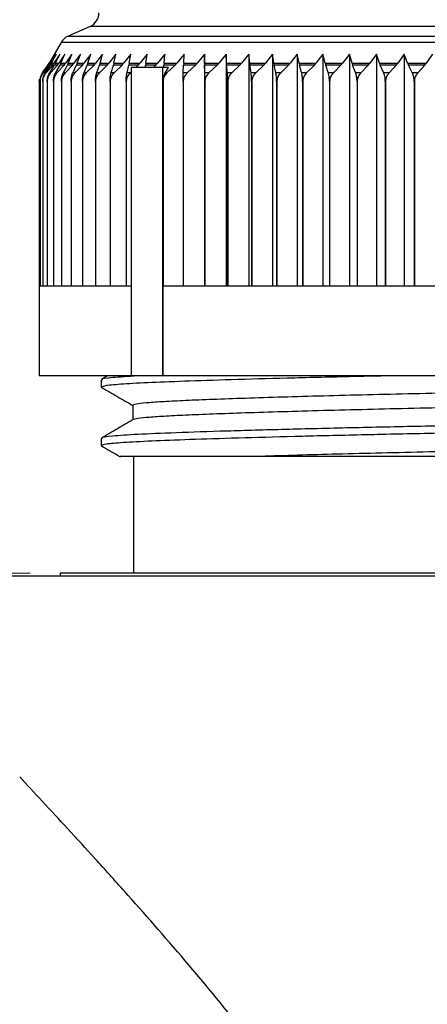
# Model space of a CAD drawing. Header units: millimetres. Extents: x 0 to 420, y 0 to 297.
# Tile 19 of 64: x 80 to 94, y 225 to 257. Entities that reach past the tile are written whole.
import ezdxf

# ---------------------------------------------------------------- set-up
doc = ezdxf.new("R2010")
doc.units = ezdxf.units.MM
doc.styles.add('SLDTEXTSTYLE1', font='TXT', dxfattribs={"width": 0.75})
doc.dimstyles.new('SLDDIMSTYLE0', dxfattribs={"dimtxt": 3.5, "dimasz": 3.302, "dimexe": 0, "dimexo": 0.0625, "dimgap": 0.875, "dimtad": 1, "dimrnd": 1e-09, "dimzin": 12, "dimdsep": 46, "dimtxsty": 'SLDTEXTSTYLE1', "dimsah": 1, "dimcen": 0.09, "dimadec": 0, "dimazin": 3, "dimtfac": 1, "dimtofl": 0, "dimtmove": 0, "dimatfit": 3, "dimfxl": 0, "dimfrac": 2, "dimtolj": 1, "dimtzin": 12, "dimarcsym": 0})
doc.dimstyles.new('SLDDIMSTYLE2', dxfattribs={"dimtxt": 3.5, "dimasz": 3.302, "dimexe": 0, "dimexo": 0.0625, "dimgap": 0.875, "dimtad": 1, "dimrnd": 1e-09, "dimdsep": 46, "dimtxsty": 'SLDTEXTSTYLE1', "dimsah": 1, "dimcen": 0.09, "dimadec": 0, "dimazin": 2, "dimtfac": 1, "dimtmove": 0, "dimatfit": 0, "dimfxl": 0, "dimfrac": 2, "dimtolj": 1, "dimtzin": 12, "dimarcsym": 0})

# ---------------------------------------------------------------- blocks, each defined once
blk = doc.blocks.new('_D_5')
at = {"color": 7, "linetype": 'Continuous', "lineweight": 0}
for p, q in [((47.699, 238.871), (47.699, 255.142)), ((80.307, 238.871), (46.699, 238.871)), ((47.699, 238.871), (47.699, 216.701)), ((64.457, 216.701), (46.699, 216.701))]:
    blk.add_line(p, q, dxfattribs=at)
at = {"color": 7, "linetype": 'Continuous', "lineweight": 18}
for points in [[(47.699, 238.871), (47.191, 235.569), (48.207, 235.569)], [(47.699, 216.701), (48.207, 220.003), (47.191, 220.003)]]:
    blk.add_solid(points, dxfattribs=at)
at = {"color": 7, "linetype": 'Continuous', "lineweight": 18, "insert": (43.188, 243.504), "char_height": 3.5, "attachment_point": 1, "rotation": 90, "style": 'SLDTEXTSTYLE1'}
blk.add_mtext('22,17', dxfattribs=at)
blk = doc.blocks.new('_D_6')
at = {"color": 7, "linetype": 'Continuous', "lineweight": 0}
for p, q in [((70.25, 238.971), (70.25, 251.152)), ((80.307, 238.971), (69.25, 238.971)), ((70.25, 238.971), (70.25, 238.871)), ((76.797, 238.871), (69.25, 238.871)), ((70.25, 238.871), (70.25, 232.521))]:
    blk.add_line(p, q, dxfattribs=at)
at = {"color": 7, "linetype": 'Continuous', "lineweight": 18}
for points in [[(70.25, 238.971), (70.758, 242.273), (69.742, 242.273)], [(70.25, 238.871), (69.742, 235.569), (70.758, 235.569)]]:
    blk.add_solid(points, dxfattribs=at)
at = {"color": 7, "linetype": 'Continuous', "lineweight": 18, "insert": (65.738, 242.101), "char_height": 3.5, "attachment_point": 1, "rotation": 90, "style": 'SLDTEXTSTYLE1'}
blk.add_mtext('0,10', dxfattribs=at)

msp = doc.modelspace()

# ---------------------------------------------------------------- linework, layer by layer
at = {"color": 7, "linetype": 'Continuous', "lineweight": 25}
for p, q in [((82.30842, 257.21953), (81.57246, 256.8951)), ((81.34033, 256.68618), (80.93985, 255.9873)), ((81.12178, 256.29138), (80.94322, 255.9873)), ((80.9538, 255.9873), (81.12178, 256.29138)), ((81.18055, 256.29138), (80.99236, 255.9873)), ((81.02345, 255.9873), (81.18055, 256.29138)), ((81.29702, 256.29138), (81.09985, 255.9873)), ((81.15134, 255.9873), (81.29702, 256.29138)), ((81.47078, 256.29138), (81.26533, 255.9873)), ((81.33704, 255.9873), (81.47078, 256.29138)), ((81.70121, 256.29138), (81.4882, 255.9873)), ((81.57988, 255.9873), (81.70121, 256.29138)), ((81.98752, 256.29138), (81.76769, 255.9873)), ((81.87902, 255.9873), (81.98752, 256.29138)), ((82.32868, 256.29138), (82.10282, 255.9873)), ((82.2334, 255.9873), (82.32868, 256.29138)), ((82.72352, 256.29138), (82.4924, 255.9873)), ((82.64178, 255.9873), (82.72352, 256.29138)), ((83.17063, 256.29138), (82.93507, 255.9873)), ((83.10272, 255.9873), (83.17063, 256.29138)), ((83.66844, 256.29138), (83.42928, 255.9873)), ((83.61461, 255.9873), (83.66844, 256.29138)), ((84.21522, 256.29138), (83.97329, 255.9873)), ((84.17565, 255.9873), (84.21522, 256.29138)), ((84.80904, 256.29138), (84.56519, 255.9873)), ((84.78387, 255.9873), (84.80904, 256.29138)), ((85.4478, 256.29138), (85.20289, 255.9873)), ((85.43713, 255.9873), (85.4478, 256.29138)), ((86.12928, 256.29138), (85.88416, 255.9873)), ((86.13313, 255.9873), (86.12928, 256.29138)), ((86.12928, 256.29138), (86.12928, 248.55104)), ((86.85107, 256.29138), (86.60661, 255.9873)), ((86.86943, 255.9873), (86.85107, 256.29138)), ((86.85107, 256.29138), (86.85107, 248.55104)), ((87.61064, 256.29138), (87.3677, 255.9873)), ((87.64345, 255.9873), (87.61064, 256.29138)), ((87.61064, 256.29138), (87.61064, 248.55104)), ((88.40532, 256.29138), (88.16475, 255.9873)), ((88.45247, 255.9873), (88.40532, 256.29138)), ((88.40532, 256.29138), (88.40532, 248.55104)), ((89.23232, 256.29138), (88.99497, 255.9873)), ((89.29364, 255.9873), (89.23232, 256.29138)), ((89.23232, 256.29138), (89.23232, 248.55104)), ((90.08874, 256.29138), (89.85544, 255.9873)), ((90.16401, 255.9873), (90.08874, 256.29138)), ((90.08874, 256.29138), (90.08874, 248.55104)), ((90.97157, 256.29138), (90.74313, 255.9873)), ((91.06053, 255.9873), (90.97157, 256.29138)), ((90.97157, 256.29138), (90.97157, 248.55104)), ((91.8777, 256.29138), (91.65494, 255.9873)), ((91.98003, 255.9873), (91.8777, 256.29138)), ((91.8777, 256.29138), (91.8777, 248.55104)), ((92.80395, 256.29138), (92.58764, 255.9873)), ((92.9193, 255.9873), (92.80395, 256.29138)), ((92.80395, 256.29138), (92.80395, 248.55104)), ((93.74708, 256.29138), (93.53798, 255.9873)), ((80.90068, 255.9289), (80.71209, 255.68646)), ((80.90333, 255.9289), (80.7125, 255.68646)), ((80.73676, 255.68646), (80.91628, 255.9289)), ((80.95032, 255.9289), (80.74918, 255.68646)), ((80.82045, 255.68646), (80.98835, 255.9289)), ((81.0558, 255.9289), (80.84508, 255.68646)), ((80.90333, 255.9289), (80.94322, 255.9873)), ((80.9538, 255.9873), (80.91628, 255.9289)), ((80.95032, 255.9289), (80.91628, 255.9289)), ((80.95032, 255.9289), (80.99236, 255.9873)), ((80.9538, 255.9873), (80.99236, 255.9873)), ((80.96311, 255.68646), (81.1188, 255.9289)), ((81.02345, 255.9873), (80.98835, 255.9289)), ((81.0558, 255.9289), (80.98835, 255.9289)), ((81.21943, 255.9289), (80.99985, 255.68646)), ((81.02345, 255.9873), (81.09985, 255.9873)), ((81.0558, 255.9289), (81.09985, 255.9873)), ((81.15134, 255.9873), (81.1188, 255.9289)), ((81.21943, 255.9289), (81.1188, 255.9289)), ((81.15134, 255.9873), (81.26533, 255.9873)), ((81.16422, 255.68646), (81.30716, 255.9289)), ((81.44061, 255.9289), (81.21295, 255.68646)), ((81.21943, 255.9289), (81.26533, 255.9873)), ((81.33704, 255.9873), (81.30716, 255.9289)), ((81.44061, 255.9289), (81.30716, 255.9289)), ((81.33704, 255.9873), (81.4882, 255.9873)), ((81.4231, 255.68646), (81.55277, 255.9289)), ((81.44061, 255.9289), (81.4882, 255.9873)), ((81.71858, 255.9289), (81.48364, 255.68646)), ((81.57988, 255.9873), (81.55277, 255.9289)), ((81.71858, 255.9289), (81.55277, 255.9289)), ((81.57988, 255.9873), (81.76769, 255.9873)), ((81.71858, 255.9289), (81.76769, 255.9873)), ((81.73881, 255.68646), (81.85478, 255.9289)), ((82.05236, 255.9289), (81.81096, 255.68646)), ((81.87902, 255.9873), (81.85478, 255.9289)), ((82.05236, 255.9289), (81.85478, 255.9289)), ((81.87902, 255.9873), (82.10282, 255.9873)), ((82.05236, 255.9289), (82.10282, 255.9873)), ((82.11027, 255.68646), (82.21211, 255.9289)), ((82.44077, 255.9289), (82.19376, 255.68646)), ((82.2334, 255.9873), (82.21211, 255.9289)), ((82.44077, 255.9289), (82.21211, 255.9289)), ((82.2334, 255.9873), (82.4924, 255.9873)), ((82.44077, 255.9289), (82.4924, 255.9873)), ((82.53615, 255.68646), (82.62352, 255.9289)), ((82.64178, 255.9873), (82.62352, 255.9289)), ((82.88245, 255.9289), (82.62352, 255.9289)), ((82.88245, 255.9289), (82.6307, 255.68646)), ((82.64178, 255.9873), (82.93507, 255.9873)), ((82.88245, 255.9289), (82.93507, 255.9873)), ((83.01498, 255.68646), (83.08755, 255.9289)), ((83.10272, 255.9873), (83.08755, 255.9289)), ((83.37585, 255.9289), (83.08755, 255.9289)), ((83.10272, 255.9873), (83.42928, 255.9873)), ((83.37585, 255.9289), (83.12025, 255.68646)), ((83.37585, 255.9289), (83.42928, 255.9873)), ((83.54505, 255.68646), (83.60259, 255.9289)), ((83.61461, 255.9873), (83.60259, 255.9289)), ((83.91924, 255.9289), (83.60259, 255.9289)), ((83.61461, 255.9873), (83.97329, 255.9873)), ((83.68304, 255.85104), (83.68304, 245.55104)), ((84.72909, 255.85104), (83.68304, 255.85104)), ((83.91924, 255.9289), (83.8362, 255.85104)), ((83.91924, 255.9289), (83.97329, 255.9873)), ((84.15318, 255.85104), (84.16681, 255.9289)), ((84.17565, 255.9873), (84.16681, 255.9289)), ((84.51071, 255.9289), (84.16681, 255.9289)), ((84.17565, 255.9873), (84.56519, 255.9873)), ((84.51071, 255.9289), (84.42671, 255.85104)), ((84.51071, 255.9289), (84.56519, 255.9873)), ((84.72909, 255.85104), (84.72909, 245.55104)), ((84.93004, 255.85104), (84.72909, 255.85104)), ((84.76958, 255.85104), (84.77825, 255.9289)), ((84.78387, 255.9873), (84.77825, 255.9289)), ((85.14818, 255.9289), (84.77825, 255.9289)), ((84.78387, 255.9873), (85.20289, 255.9873)), ((84.829, 255.68646), (84.93004, 255.85104)), ((85.14818, 255.9289), (84.88642, 255.68646)), ((85.14818, 255.9289), (85.20289, 255.9873)), ((85.42333, 255.68646), (85.43474, 255.9289)), ((85.43713, 255.9873), (85.43474, 255.9289)), ((85.8294, 255.9289), (85.43474, 255.9289)), ((85.43713, 255.9873), (85.88416, 255.9873)), ((85.8294, 255.9289), (85.56743, 255.68646)), ((85.8294, 255.9289), (85.88416, 255.9873)), ((86.13313, 255.9873), (86.60661, 255.9873)), ((86.13313, 255.9873), (86.13399, 255.9289)), ((86.1381, 255.68646), (86.13399, 255.9289)), ((86.552, 255.9289), (86.13399, 255.9289)), ((86.552, 255.9289), (86.29074, 255.68646)), ((86.552, 255.9289), (86.60661, 255.9873)), ((86.86943, 255.9873), (87.3677, 255.9873)), ((86.86943, 255.9873), (86.87354, 255.9289)), ((86.89316, 255.68646), (86.87354, 255.9289)), ((87.31343, 255.9289), (86.87354, 255.9289)), ((87.31343, 255.9289), (87.05378, 255.68646)), ((87.31343, 255.9289), (87.3677, 255.9873)), ((87.64345, 255.9873), (88.16475, 255.9873)), ((87.64345, 255.9873), (87.65078, 255.9289)), ((88.11101, 255.9289), (87.65078, 255.9289)), ((87.68585, 255.68646), (87.65078, 255.9289)), ((88.11101, 255.9289), (87.8539, 255.68646)), ((88.11101, 255.9289), (88.16475, 255.9873)), ((88.45247, 255.9873), (88.99497, 255.9873)), ((88.45247, 255.9873), (88.463, 255.9289)), ((88.51339, 255.68646), (88.463, 255.9289)), ((88.94195, 255.9289), (88.463, 255.9289)), ((88.94195, 255.9289), (88.68827, 255.68646)), ((88.94195, 255.9289), (88.99497, 255.9873)), ((89.29364, 255.9873), (89.85544, 255.9873)), ((89.29364, 255.9873), (89.30734, 255.9289)), ((89.37287, 255.68646), (89.30734, 255.9289)), ((89.80332, 255.9289), (89.30734, 255.9289)), ((89.80332, 255.9289), (89.55397, 255.68646)), ((89.80332, 255.9289), (89.85544, 255.9873)), ((90.16401, 255.9873), (90.74313, 255.9873)), ((90.16401, 255.9873), (90.18083, 255.9289)), ((90.26127, 255.68646), (90.18083, 255.9289)), ((90.6921, 255.9289), (90.18083, 255.9289)), ((90.6921, 255.9289), (90.44796, 255.68646)), ((90.6921, 255.9289), (90.74313, 255.9873)), ((91.06053, 255.9873), (91.65494, 255.9873)), ((91.06053, 255.9873), (91.0804, 255.9289)), ((91.17547, 255.68646), (91.0804, 255.9289)), ((91.60517, 255.9289), (91.0804, 255.9289)), ((91.60517, 255.9289), (91.36709, 255.68646)), ((91.60517, 255.9289), (91.65494, 255.9873)), ((91.98003, 255.9873), (92.58764, 255.9873)), ((91.98003, 255.9873), (92.0029, 255.9289)), ((92.11227, 255.68646), (92.0029, 255.9289)), ((92.53932, 255.9289), (92.0029, 255.9289)), ((92.53932, 255.9289), (92.30814, 255.68646)), ((92.53932, 255.9289), (92.58764, 255.9873)), ((92.9193, 255.9873), (93.53798, 255.9873)), ((92.9193, 255.9873), (92.94508, 255.9289)), ((93.06836, 255.68646), (92.94508, 255.9289)), ((93.49127, 255.9289), (92.94508, 255.9289)), ((93.49127, 255.9289), (93.26779, 255.68646)), ((93.49127, 255.9289), (93.53798, 255.9873)), ((80.60674, 255.37946), (80.61713, 255.45642)), ((80.73676, 255.68646), (80.74918, 255.68646)), ((80.82045, 255.68646), (80.84508, 255.68646)), ((80.96311, 255.68646), (80.99985, 255.68646)), ((81.16422, 255.68646), (81.21295, 255.68646)), ((81.4231, 255.68646), (81.48364, 255.68646)), ((81.73881, 255.68646), (81.81096, 255.68646)), ((82.11027, 255.68646), (82.19376, 255.68646)), ((82.53615, 255.68646), (82.6307, 255.68646)), ((83.01498, 255.68646), (83.12025, 255.68646)), ((83.54505, 255.68646), (83.66068, 255.68646)), ((83.68304, 255.70743), (83.66068, 255.68646)), ((84.7519, 255.46671), (84.7519, 248.55104)), ((84.829, 255.68646), (84.88642, 255.68646)), ((85.42333, 255.68646), (85.56743, 255.68646)), ((86.1381, 255.68646), (86.29074, 255.68646)), ((86.89316, 255.68646), (87.05378, 255.68646)), ((87.68585, 255.68646), (87.8539, 255.68646)), ((88.51339, 255.68646), (88.68827, 255.68646)), ((89.37287, 255.68646), (89.55397, 255.68646)), ((90.26127, 255.68646), (90.44796, 255.68646)), ((91.17547, 255.68646), (91.36709, 255.68646)), ((92.11227, 255.68646), (92.30814, 255.68646)), ((93.06836, 255.68646), (93.26779, 255.68646)), ((80.60674, 255.37946), (80.60674, 248.55104)), ((80.60675, 255.37946), (80.60674, 255.37946)), ((80.60675, 255.37946), (80.60675, 248.55104)), ((80.63727, 255.37946), (80.63727, 248.55104)), ((80.63772, 255.37946), (80.63727, 255.37946)), ((80.63772, 255.37946), (80.63772, 248.55104)), ((80.7274, 255.37946), (80.7274, 248.55104)), ((80.7283, 255.37946), (80.7274, 255.37946)), ((80.7283, 255.37946), (80.7283, 248.55104)), ((80.87683, 255.37946), (80.87683, 248.55104)), ((80.87817, 255.37946), (80.87683, 255.37946)), ((80.87817, 255.37946), (80.87817, 248.55104)), ((81.08501, 255.37946), (81.08501, 248.55104)), ((81.08679, 255.37946), (81.08501, 255.37946)), ((81.08679, 255.37946), (81.08679, 248.55104)), ((81.35123, 255.37946), (81.35123, 248.55104)), ((81.35344, 255.37946), (81.35123, 255.37946)), ((81.35344, 255.37946), (81.35344, 248.55104)), ((81.67455, 255.37946), (81.67455, 248.55104)), ((81.67718, 255.37946), (81.67455, 255.37946)), ((81.67718, 255.37946), (81.67718, 248.55104)), ((82.05383, 255.37946), (82.05383, 248.55104)), ((82.05688, 255.37946), (82.05383, 255.37946)), ((82.05688, 255.37946), (82.05688, 248.55104)), ((82.48774, 255.37946), (82.48774, 248.55104)), ((82.49119, 255.37946), (82.48774, 255.37946)), ((82.49119, 255.37946), (82.49119, 248.55104)), ((82.97476, 255.37946), (82.97476, 248.55104)), ((82.9786, 255.37946), (82.97476, 255.37946)), ((82.9786, 255.37946), (82.9786, 248.55104)), ((83.51317, 255.37946), (83.51317, 248.55104)), ((83.51739, 255.37946), (83.51317, 255.37946)), ((83.51739, 255.37946), (83.51739, 248.55104)), ((85.417, 255.37946), (85.417, 248.55104)), ((85.42226, 255.37946), (85.417, 255.37946)), ((85.42226, 255.37946), (85.42226, 248.55104)), ((86.14038, 255.37946), (86.14038, 248.55104)), ((86.14595, 255.37946), (86.14038, 255.37946)), ((86.14595, 255.37946), (86.14595, 248.55104)), ((86.90404, 255.37946), (86.90404, 248.55104)), ((86.9099, 255.37946), (86.90404, 255.37946)), ((86.9099, 255.37946), (86.9099, 248.55104)), ((87.70529, 255.37946), (87.70529, 248.55104)), ((87.71142, 255.37946), (87.70529, 255.37946)), ((87.71142, 255.37946), (87.71142, 248.55104)), ((88.54132, 255.37946), (88.54132, 248.55104)), ((88.54769, 255.37946), (88.54132, 255.37946)), ((88.54769, 255.37946), (88.54769, 248.55104)), ((89.40919, 255.37946), (89.40919, 248.55104)), ((89.41579, 255.37946), (89.40919, 255.37946)), ((89.41579, 255.37946), (89.41579, 248.55104)), ((90.30585, 255.37946), (90.30585, 248.55104)), ((90.31266, 255.37946), (90.30585, 255.37946)), ((90.31266, 255.37946), (90.31266, 248.55104)), ((91.22816, 255.37946), (91.22816, 248.55104)), ((91.23515, 255.37946), (91.22816, 255.37946)), ((91.23515, 255.37946), (91.23515, 248.55104)), ((92.17288, 255.37946), (92.17288, 248.55104)), ((92.18002, 255.37946), (92.17288, 255.37946)), ((92.18002, 255.37946), (92.18002, 248.55104)), ((93.13668, 255.37946), (93.13668, 248.55104)), ((93.14395, 255.37946), (93.13668, 255.37946)), ((93.14395, 255.37946), (93.14395, 248.55104)), ((80.60674, 248.55104), (80.60674, 245.55104)), ((80.63727, 248.55104), (80.60675, 248.55104)), ((80.7274, 248.55104), (80.63772, 248.55104)), ((80.87683, 248.55104), (80.7283, 248.55104)), ((81.08501, 248.55104), (80.87817, 248.55104)), ((81.35123, 248.55104), (81.08679, 248.55104)), ((81.67455, 248.55104), (81.35344, 248.55104)), ((82.05383, 248.55104), (81.67718, 248.55104)), ((82.48774, 248.55104), (82.05688, 248.55104)), ((82.97476, 248.55104), (82.49119, 248.55104)), ((83.51317, 248.55104), (82.9786, 248.55104)), ((83.6998, 248.55104), (83.51739, 248.55104)), ((85.417, 248.55104), (84.74585, 248.55104)), ((84.74585, 245.55104), (84.74585, 248.55104)), ((86.14038, 248.55104), (85.42226, 248.55104)), ((86.90404, 248.55104), (86.14595, 248.55104)), ((87.70529, 248.55104), (86.9099, 248.55104)), ((88.54132, 248.55104), (87.71142, 248.55104)), ((89.40919, 248.55104), (88.54769, 248.55104)), ((90.30585, 248.55104), (89.41579, 248.55104)), ((91.22816, 248.55104), (90.31266, 248.55104)), ((92.17288, 248.55104), (91.23515, 248.55104)), ((93.13668, 248.55104), (92.18002, 248.55104)), ((94.11618, 248.55104), (93.14395, 248.55104)), ((83.6998, 245.55104), (80.60674, 245.55104)), ((82.89285, 245.55104), (82.69062, 245.4342)), ((84.72909, 245.55104), (83.68304, 245.55104)), ((84.74585, 245.55104), (84.72909, 245.55104)), ((99.12072, 245.55104), (84.74585, 245.55104)), ((82.68174, 245.42368), (82.68174, 245.17928)), ((82.68229, 245.1766), (82.71772, 245.16846)), ((82.68174, 243.46983), (82.68174, 243.22544)), ((82.68229, 243.22276), (82.71865, 243.2144)), ((83.75674, 242.87104), (83.75674, 238.97104)), ((81.30674, 238.97104), (81.30674, 238.87104)), ((113.90674, 238.97104), (81.30674, 238.97104)), ((117.41674, 238.87104), (77.79674, 238.87104))]:
    msp.add_line(p, q, dxfattribs=at)
at = {"color": 8, "linetype": 'Continuous', "lineweight": 25}
for p, q in [((112.90505, 257.21953), (82.30842, 257.21953)), ((81.57246, 256.8951), (112.47088, 256.8951)), ((112.68607, 256.68618), (81.34033, 256.68618)), ((80.90333, 255.9289), (80.90068, 255.9289)), ((80.93985, 255.9873), (80.94322, 255.9873))]:
    msp.add_line(p, q, dxfattribs=at)
at = {"color": 7, "linetype": 'Continuous', "lineweight": 25}
for centre, start, end in [((82.10674, 257.67705), 293.789124, 0), ((81.77415, 256.43758), 113.789124, 150.185837), ((80.50603, 256.2359), 322.120279, 330.185837)]:
    msp.add_arc(centre, 0.5, start, end, dxfattribs=at)
for points, knots in [([(80.63727, 255.37946), (80.64073, 255.42457), (80.64765, 255.51468), (80.69003, 255.61714), (80.72416, 255.66777), (80.73676, 255.68646)], [0, 0, 0, 0, 0.3874503, 0.77384192, 1, 1, 1, 1]), ([(80.74918, 255.68646), (80.72294, 255.64928), (80.67023, 255.57458), (80.64017, 255.46031), (80.63818, 255.39459), (80.63772, 255.37946)], [0, 0, 0, 0, 0.43279435, 0.86945401, 1, 1, 1, 1]), ([(80.7274, 255.37946), (80.73064, 255.42457), (80.73711, 255.51468), (80.77674, 255.61714), (80.80866, 255.66777), (80.82045, 255.68646)], [0, 0, 0, 0, 0.3874503, 0.77384192, 1, 1, 1, 1]), ([(80.84508, 255.68646), (80.81759, 255.64928), (80.76236, 255.57458), (80.73087, 255.46031), (80.72878, 255.39459), (80.7283, 255.37946)], [0, 0, 0, 0, 0.43279435, 0.86945401, 1, 1, 1, 1]), ([(80.87683, 255.37946), (80.87983, 255.42457), (80.88583, 255.51468), (80.92258, 255.61714), (80.95218, 255.66777), (80.96311, 255.68646)], [0, 0, 0, 0, 0.3874503, 0.77384192, 1, 1, 1, 1]), ([(80.99985, 255.68646), (80.9712, 255.64928), (80.91365, 255.57458), (80.88084, 255.46031), (80.87867, 255.39459), (80.87817, 255.37946)], [0, 0, 0, 0, 0.43279435, 0.86945401, 1, 1, 1, 1]), ([(81.08501, 255.37946), (81.08777, 255.42457), (81.09328, 255.51468), (81.12702, 255.61714), (81.15419, 255.66777), (81.16422, 255.68646)], [0, 0, 0, 0, 0.3874503, 0.77384192, 1, 1, 1, 1]), ([(81.21295, 255.68646), (81.18325, 255.64928), (81.12358, 255.57458), (81.08956, 255.46031), (81.08731, 255.39459), (81.08679, 255.37946)], [0, 0, 0, 0, 0.43279435, 0.86945401, 1, 1, 1, 1]), ([(81.35123, 255.37946), (81.35373, 255.42457), (81.35873, 255.51468), (81.38934, 255.61714), (81.41399, 255.66777), (81.4231, 255.68646)], [0, 0, 0, 0, 0.3874503, 0.77384192, 1, 1, 1, 1]), ([(81.48364, 255.68646), (81.45299, 255.64928), (81.39141, 255.57458), (81.3563, 255.46031), (81.35398, 255.39459), (81.35344, 255.37946)], [0, 0, 0, 0, 0.432794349, 0.869454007, 1, 1, 1, 1]), ([(81.67455, 255.37946), (81.67679, 255.42457), (81.68125, 255.51468), (81.70863, 255.61714), (81.73067, 255.66777), (81.73881, 255.68646)], [0, 0, 0, 0, 0.3874503, 0.77384192, 1, 1, 1, 1]), ([(81.81096, 255.68646), (81.77946, 255.64928), (81.71619, 255.57458), (81.68012, 255.46031), (81.67773, 255.39459), (81.67718, 255.37946)], [0, 0, 0, 0, 0.43279435, 0.86945401, 1, 1, 1, 1]), ([(82.05383, 255.37946), (82.0558, 255.42457), (82.05972, 255.51468), (82.08376, 255.61714), (82.10312, 255.66777), (82.11027, 255.68646)], [0, 0, 0, 0, 0.387450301, 0.773841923, 1, 1, 1, 1]), ([(82.19376, 255.68646), (82.16153, 255.64928), (82.09679, 255.57458), (82.05988, 255.46031), (82.05744, 255.39459), (82.05688, 255.37946)], [0, 0, 0, 0, 0.43279435, 0.86945401, 1, 1, 1, 1]), ([(82.48774, 255.37946), (82.48943, 255.42457), (82.49279, 255.51468), (82.51341, 255.61714), (82.53002, 255.66777), (82.53615, 255.68646)], [0, 0, 0, 0, 0.3874503, 0.77384192, 1, 1, 1, 1]), ([(82.6307, 255.68646), (82.59786, 255.64928), (82.53187, 255.57458), (82.49426, 255.46031), (82.49176, 255.39459), (82.49119, 255.37946)], [0, 0, 0, 0, 0.43279435, 0.86945401, 1, 1, 1, 1]), ([(82.97476, 255.37946), (82.97616, 255.42457), (82.97895, 255.51468), (82.99609, 255.61714), (83.00988, 255.66777), (83.01498, 255.68646)], [0, 0, 0, 0, 0.3874503, 0.77384192, 1, 1, 1, 1]), ([(83.12025, 255.68646), (83.0869, 255.64928), (83.0199, 255.57458), (82.98171, 255.46031), (82.97918, 255.39459), (82.9786, 255.37946)], [0, 0, 0, 0, 0.43279435, 0.86945401, 1, 1, 1, 1]), ([(83.51317, 255.37946), (83.51428, 255.42457), (83.5165, 255.51468), (83.53008, 255.61714), (83.54102, 255.66777), (83.54505, 255.68646)], [0, 0, 0, 0, 0.3874503, 0.77384192, 1, 1, 1, 1]), ([(83.66068, 255.68646), (83.62694, 255.64928), (83.55917, 255.57458), (83.52054, 255.46031), (83.51798, 255.39459), (83.51739, 255.37946)], [0, 0, 0, 0, 0.43279435, 0.86945401, 1, 1, 1, 1]), ([(84.88642, 255.68646), (84.85145, 255.64938), (84.79095, 255.58524), (84.76349, 255.50188), (84.7519, 255.46671)], [0, 0, 0, 0, 0.57807724, 1, 1, 1, 1]), ([(84.7519, 255.46671), (84.75647, 255.49308), (84.77022, 255.57235), (84.80547, 255.64079), (84.829, 255.68646)], [0, 0, 0, 0, 0.332657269, 1, 1, 1, 1]), ([(85.417, 255.37946), (85.41722, 255.42457), (85.41766, 255.51468), (85.42036, 255.61714), (85.42253, 255.66777), (85.42333, 255.68646)], [0, 0, 0, 0, 0.387450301, 0.773841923, 1, 1, 1, 1]), ([(85.56743, 255.68646), (85.53326, 255.64928), (85.46459, 255.57458), (85.42545, 255.46031), (85.42286, 255.39459), (85.42226, 255.37946)], [0, 0, 0, 0, 0.43279435, 0.86945401, 1, 1, 1, 1]), ([(86.14038, 255.37946), (86.1403, 255.42457), (86.14015, 255.51468), (86.13917, 255.61714), (86.13839, 255.66777), (86.1381, 255.68646)], [0, 0, 0, 0, 0.3874503, 0.77384192, 1, 1, 1, 1]), ([(86.29074, 255.68646), (86.25665, 255.64928), (86.18817, 255.57458), (86.14913, 255.46031), (86.14654, 255.39459), (86.14595, 255.37946)], [0, 0, 0, 0, 0.43279435, 0.86945401, 1, 1, 1, 1]), ([(86.90404, 255.37946), (86.90366, 255.42457), (86.9029, 255.51468), (86.89827, 255.61714), (86.89454, 255.66777), (86.89316, 255.68646)], [0, 0, 0, 0, 0.3874503, 0.77384192, 1, 1, 1, 1]), ([(87.05378, 255.68646), (87.01991, 255.64928), (86.95186, 255.57458), (86.91306, 255.46031), (86.91049, 255.39459), (86.9099, 255.37946)], [0, 0, 0, 0, 0.43279435, 0.86945401, 1, 1, 1, 1]), ([(87.70529, 255.37946), (87.70461, 255.42457), (87.70326, 255.51468), (87.69498, 255.61714), (87.68832, 255.66777), (87.68585, 255.68646)], [0, 0, 0, 0, 0.3874503, 0.77384192, 1, 1, 1, 1]), ([(87.8539, 255.68646), (87.82035, 255.64928), (87.75297, 255.57458), (87.71455, 255.46031), (87.712, 255.39459), (87.71142, 255.37946)], [0, 0, 0, 0, 0.43279435, 0.86945401, 1, 1, 1, 1]), ([(88.54132, 255.37946), (88.54035, 255.42457), (88.5384, 255.51468), (88.52651, 255.61714), (88.51693, 255.66777), (88.51339, 255.68646)], [0, 0, 0, 0, 0.3874503, 0.77384192, 1, 1, 1, 1]), ([(88.68827, 255.68646), (88.65518, 255.64928), (88.58869, 255.57458), (88.55078, 255.46031), (88.54827, 255.39459), (88.54769, 255.37946)], [0, 0, 0, 0, 0.43279435, 0.86945401, 1, 1, 1, 1]), ([(89.40919, 255.37946), (89.40792, 255.42457), (89.4054, 255.51468), (89.38993, 255.61714), (89.37747, 255.66777), (89.37287, 255.68646)], [0, 0, 0, 0, 0.3874503, 0.77384192, 1, 1, 1, 1]), ([(89.55397, 255.68646), (89.52144, 255.64928), (89.45609, 255.57458), (89.41883, 255.46031), (89.41636, 255.39459), (89.41579, 255.37946)], [0, 0, 0, 0, 0.43279435, 0.86945401, 1, 1, 1, 1]), ([(90.30585, 255.37946), (90.3043, 255.42457), (90.3012, 255.51468), (90.28221, 255.61714), (90.26692, 255.66777), (90.26127, 255.68646)], [0, 0, 0, 0, 0.387450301, 0.773841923, 1, 1, 1, 1]), ([(90.44796, 255.68646), (90.4161, 255.64928), (90.35211, 255.57458), (90.31563, 255.46031), (90.31322, 255.39459), (90.31266, 255.37946)], [0, 0, 0, 0, 0.43279435, 0.86945401, 1, 1, 1, 1]), ([(91.22816, 255.37946), (91.22633, 255.42457), (91.22267, 255.51468), (91.20022, 255.61714), (91.18215, 255.66777), (91.17547, 255.68646)], [0, 0, 0, 0, 0.3874503, 0.77384192, 1, 1, 1, 1]), ([(91.36709, 255.68646), (91.33603, 255.64928), (91.27362, 255.57458), (91.23805, 255.46031), (91.23569, 255.39459), (91.23515, 255.37946)], [0, 0, 0, 0, 0.43279435, 0.86945401, 1, 1, 1, 1]), ([(92.17288, 255.37946), (92.17077, 255.42457), (92.16655, 255.51468), (92.14074, 255.61714), (92.11994, 255.66777), (92.11227, 255.68646)], [0, 0, 0, 0, 0.3874503, 0.77384192, 1, 1, 1, 1]), ([(92.30814, 255.68646), (92.27797, 255.64928), (92.21738, 255.57458), (92.18284, 255.46031), (92.18055, 255.39459), (92.18002, 255.37946)], [0, 0, 0, 0, 0.43279435, 0.86945401, 1, 1, 1, 1]), ([(93.13668, 255.37946), (93.1343, 255.42457), (93.12955, 255.51468), (93.10045, 255.61714), (93.07701, 255.66777), (93.06836, 255.68646)], [0, 0, 0, 0, 0.387450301, 0.773841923, 1, 1, 1, 1]), ([(93.26779, 255.68646), (93.23864, 255.64928), (93.18007, 255.57458), (93.14667, 255.46031), (93.14446, 255.39459), (93.14395, 255.37946)], [0, 0, 0, 0, 0.432794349, 0.869454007, 1, 1, 1, 1]), ([(83.90023, 245.55104), (83.59477, 245.53234), (82.97862, 245.49462), (82.65274, 245.45127), (82.7093, 245.42818), (82.72032, 245.42368)], [0, 0, 0, 0, 0.44185099, 0.89126433, 1, 1, 1, 1]), ([(92.133, 245.55104), (91.83191, 245.54449), (90.77177, 245.52145), (89.1064, 245.48153), (87.20957, 245.42987), (85.60143, 245.37846), (84.30822, 245.32968), (83.37072, 245.27933), (82.78431, 245.22843), (82.72189, 245.19534), (82.69159, 245.17928)], [0, 0, 0, 0, 0.05376401, 0.18930676, 0.32632212, 0.46299735, 0.5977621, 0.73360144, 0.87067681, 1, 1, 1, 1]), ([(111.43868, 245.53321), (111.43612, 245.52843), (111.42693, 245.51127), (111.19974, 245.48232), (110.76061, 245.44404), (110.10885, 245.4053), (109.2746, 245.36672), (108.27211, 245.32917), (107.11549, 245.29278), (105.81444, 245.2547), (104.3827, 245.21599), (102.85038, 245.17735), (101.25019, 245.13953), (99.60088, 245.10321), (97.91753, 245.06534), (96.21866, 245.02669), (94.53984, 244.98799), (92.91694, 244.94995), (91.36856, 244.91359), (89.90863, 244.87597), (88.55391, 244.83738), (87.3328, 244.79864), (86.2716, 244.76043), (85.38115, 244.72391), (84.67049, 244.68658), (84.14165, 244.64805), (83.83607, 244.60936), (83.70971, 244.58267), (83.74339, 244.56944), (83.74542, 244.56864)], [0, 0, 0, 0, 0.01499503, 0.05388056, 0.09325379, 0.13284885, 0.17236889, 0.21152044, 0.2503585, 0.28967056, 0.32925038, 0.3688018, 0.40802995, 0.44685004, 0.48609392, 0.52565121, 0.56522675, 0.60452458, 0.64335623, 0.682525, 0.72205248, 0.76164485, 0.80100539, 0.8398781, 0.87896492, 0.91845536, 0.95805725, 0.99747344, 1, 1, 1, 1]), ([(82.69099, 245.1684), (82.86737, 245.0665), (83.21681, 244.86462), (83.56624, 244.66274), (83.73929, 244.56275)], [0, 0, 0, 0, 0.50475722, 1, 1, 1, 1]), ([(111.45355, 245.05715), (111.45156, 245.04822), (111.44682, 245.02689), (111.20338, 244.99385), (110.75962, 244.95558), (110.10912, 244.91684), (109.27453, 244.87826), (108.27213, 244.8407), (107.11549, 244.80432), (105.81445, 244.76624), (104.3827, 244.72753), (102.85038, 244.68889), (101.25019, 244.65107), (99.60088, 244.61475), (97.91754, 244.57688), (96.21867, 244.53823), (94.53984, 244.49953), (92.91695, 244.46149), (91.36856, 244.42513), (89.90864, 244.38751), (88.5539, 244.34892), (87.33285, 244.31018), (86.27145, 244.27197), (85.38171, 244.23545), (84.66837, 244.19811), (84.14968, 244.15963), (83.83377, 244.1239), (83.7877, 244.10148), (83.76789, 244.09184)], [0, 0, 0, 0, 0.02798593, 0.06683514, 0.10617159, 0.14572966, 0.18521279, 0.22432776, 0.26312955, 0.30240488, 0.34194772, 0.3814622, 0.42065371, 0.45943754, 0.49864476, 0.53816509, 0.57770366, 0.61696479, 0.65576016, 0.69489235, 0.7343829, 0.77393828, 0.81326206, 0.85209846, 0.89114876, 0.93060231, 0.9701672, 1, 1, 1, 1]), ([(83.73929, 244.56858), (83.73929, 244.48726), (83.73929, 244.32648), (83.73929, 244.16569), (83.73929, 244.08623)], [0, 0, 0, 0, 0.50579142, 1, 1, 1, 1]), ([(112.48509, 244.44675), (112.49698, 244.44021), (112.53922, 244.41697), (112.20479, 244.37839), (111.4924, 244.32693), (110.38459, 244.2753), (108.95159, 244.22526), (107.22127, 244.17624), (105.23227, 244.12471), (103.03896, 244.07311), (100.7116, 244.02355), (98.3032, 243.97409), (95.8256, 243.92161), (93.35747, 243.86831), (90.97895, 243.81691), (88.7885, 243.76396), (86.80812, 243.70841), (85.13367, 243.65262), (83.82726, 243.59827), (83.0043, 243.54093), (82.65161, 243.49743), (82.70912, 243.47433), (82.72032, 243.46983)], [0, 0, 0, 0, 0.02006456, 0.07128191, 0.12322486, 0.17531428, 0.22686066, 0.27815254, 0.33015467, 0.38221137, 0.43363572, 0.4850362, 0.53708544, 0.59174376, 0.64563249, 0.69990409, 0.75481262, 0.8126452, 0.86982841, 0.92783134, 0.98594048, 1, 1, 1, 1]), ([(83.74895, 244.09181), (83.57278, 243.99002), (83.21997, 243.78619), (82.86723, 243.58239), (82.69062, 243.48035)], [0, 0, 0, 0, 0.49932771, 1, 1, 1, 1]), ([(112.47284, 244.19104), (112.46829, 244.18309), (112.45427, 244.15861), (112.01117, 244.11757), (111.17229, 244.06592), (109.9534, 244.01443), (108.42032, 243.9655), (106.60178, 243.91534), (104.53763, 243.86369), (102.2697, 243.81178), (99.8526, 243.762), (97.69096, 243.71684), (95.55216, 243.67149), (93.47817, 243.6267), (91.20659, 243.57762), (89.10088, 243.52766), (87.21105, 243.47603), (85.60104, 243.42461), (84.30832, 243.37583), (83.37069, 243.32549), (82.78432, 243.27458), (82.72189, 243.2415), (82.69159, 243.22544)], [0, 0, 0, 0, 0.02503959, 0.07711142, 0.12979915, 0.18240689, 0.2342872, 0.28647945, 0.33919701, 0.39174162, 0.4453095, 0.49955231, 0.53145829, 0.58409062, 0.63601233, 0.68815142, 0.74085699, 0.79343172, 0.84527154, 0.89752473, 0.95025337, 1, 1, 1, 1]), ([(111.44858, 243.57953), (111.42295, 243.56949), (111.366, 243.54719), (111.03435, 243.51199), (110.50202, 243.47343), (109.76901, 243.43468), (108.85992, 243.39637), (107.78931, 243.3597), (106.56897, 243.32257), (105.20834, 243.28412), (103.72889, 243.24535), (102.1638, 243.20693), (100.5404, 243.16992), (98.87449, 243.13314), (97.18118, 243.09479), (95.48628, 243.05603), (93.82799, 243.01752), (92.23518, 242.98018), (90.75372, 242.94435), (89.38011, 242.9076), (88.57296, 242.88325), (88.16817, 242.87104)], [0, 0, 0, 0, 0.04355886, 0.09677857, 0.15052403, 0.20439683, 0.25799291, 0.31093193, 0.36403446, 0.41772348, 0.4716031, 0.52526893, 0.57832611, 0.63130479, 0.68492763, 0.73880409, 0.79252995, 0.84570767, 0.89859105, 0.94914447, 1, 1, 1, 1]), ([(82.69137, 243.21434), (82.86775, 243.11244), (83.07939, 242.99017), (83.29102, 242.8679), (83.32628, 242.84753)], [0, 0, 0, 0, 0.8334072, 1, 1, 1, 1]), ([(83.33986, 242.87104), (83.33026, 242.87104), (83.30315, 242.87104), (83.71648, 242.87104), (84.5201, 242.87104), (85.72423, 242.87104), (86.98467, 242.87104), (87.87664, 242.87104), (88.16817, 242.87104)], [0, 0, 0, 0, 0.108037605, 0.305040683, 0.507912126, 0.702425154, 0.902741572, 1, 1, 1, 1]), ([(88.16817, 242.87104), (88.41165, 242.87104), (89.143, 242.87104), (90.49369, 242.87104), (92.25323, 242.87104), (94.13007, 242.87104), (95.81016, 242.87104), (97.61771, 242.87104), (99.54231, 242.87104), (101.79988, 242.87104), (103.96153, 242.87104), (106.00943, 242.87104), (107.17088, 242.87104), (107.76051, 242.87104)], [0, 0, 0, 0, 0.0449381, 0.13498329, 0.22502848, 0.31600239, 0.40697631, 0.45977571, 0.56564958, 0.67152346, 0.77739733, 0.88698961, 1, 1, 1, 1]), ([(87.57764, 223.47104), (86.88137, 224.36981), (86.17867, 225.21765), (84.79638, 226.83879), (84.11599, 227.61146), (83.12742, 228.71637), (82.80319, 229.07553), (82.16797, 229.77461), (81.8611, 230.10999), (80.97732, 231.07122), (80.4362, 231.65337), (79.95674, 232.1666)], [0, 0, 0, 0, 0.25, 0.25, 0.5, 0.5, 0.625, 0.625, 0.75, 0.75, 1, 1, 1, 1])]:
    msp.add_open_spline(points, degree=3, knots=knots, dxfattribs=at)

# ---------------------------------------------------------------- dimensions: what is measured, and where the dimension line sits
at = {"color": 7, "linetype": 'Continuous', "lineweight": 18}
for base, p1, p2, dimstyle, picture, middle in [((47.69925, 216.70104), (81.30674, 238.87104), (65.45674, 216.70104), 'SLDDIMSTYLE0', '_D_5', (47.69925, 249.32306)), ((70.24991, 238.87104), (81.30674, 238.97104), (77.79674, 238.87104), 'SLDDIMSTYLE2', '_D_6', (70.24991, 246.62675))]:
    dim = msp.add_linear_dim(base=base, p1=p1, p2=p2, angle=90, dimstyle=dimstyle, dxfattribs=at)
    dim.commit()
    dim.dimension.update_dxf_attribs({"geometry": picture, "text_midpoint": middle, "dimtype": 160})

doc.saveas('drawing.dxf')
